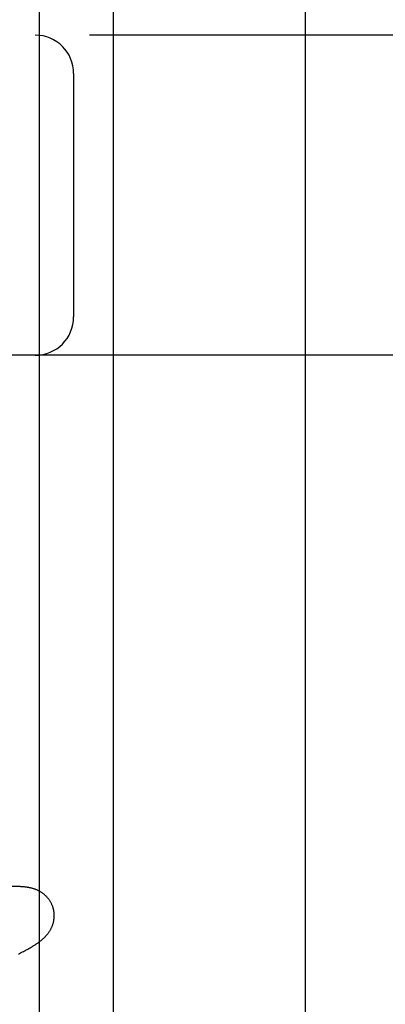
# Model space of a CAD drawing. Header units: inches. Extents: x 0 to 274, y 0 to 177.
# Tile 72 of 138: x 76.972 to 77.115, y 92.318 to 92.702. Entities that reach past the tile are written whole.
import ezdxf

# ---------------------------------------------------------------- set-up
doc = ezdxf.new("R2010")
doc.units = ezdxf.units.IN
doc.header["$LTSCALE"] = 15.069778
doc.header["$MEASUREMENT"] = 0
doc.linetypes.add('HIDDEN', pattern=[0.2, 0.1, -0.1])
doc.layers.add('DEFAULT_2', color=8, linetype='HIDDEN')
doc.layers.add('RIGHT_OR_MAIN_DOOR_ASSEMBLY', color=7, linetype='CONTINUOUS')

msp = doc.modelspace()

# ---------------------------------------------------------------- linework, layer by layer
at = {"layer": 'DEFAULT_2', "color": 8, "linetype": 'HIDDEN'}
for p, q in [((77.00868, 88.22908), (77.00868, 93.72958)), ((78.50618, 92.69626), (76.0112, 92.69626)), ((76.99306, 92.68126), (76.99306, 92.58626)), ((77.75868, 92.57126), (76.75868, 92.57126)), ((76.97146, 92.33744), (76.9723, 92.33787)), ((76.9723, 92.33787), (76.97308, 92.33827))]:
    msp.add_line(p, q, dxfattribs=at)
for points in [[(76.97217, 92.36378), (76.97151, 92.36381), (76.97084, 92.36382), (76.97018, 92.36383), (76.96953, 92.36382), (76.96887, 92.36381), (76.96822, 92.36379), (76.96756, 92.36377), (76.96691, 92.36374), (76.96625, 92.3637), (76.96559, 92.36366), (76.96492, 92.36362), (76.96426, 92.36357), (76.96358, 92.36352), (76.9629, 92.36346), (76.96222, 92.3634), (76.96083, 92.36327)], [(76.98509, 92.3553), (76.98503, 92.35551), (76.98495, 92.35576), (76.98487, 92.356), (76.98478, 92.35624), (76.98469, 92.35648), (76.98459, 92.35671), (76.98448, 92.35695), (76.98437, 92.35718), (76.98425, 92.35741), (76.98413, 92.35763), (76.98401, 92.35785), (76.98387, 92.35807), (76.98374, 92.35828), (76.9836, 92.35849), (76.98345, 92.35869), (76.98331, 92.35889), (76.98315, 92.35909), (76.983, 92.35928), (76.98284, 92.35947), (76.98267, 92.35965), (76.98251, 92.35983), (76.98234, 92.36001), (76.98217, 92.36017), (76.98199, 92.36034), (76.98181, 92.3605), (76.98163, 92.36065), (76.98145, 92.3608), (76.98127, 92.36095), (76.98108, 92.36109), (76.98089, 92.36123), (76.9807, 92.36136), (76.9805, 92.36149), (76.98031, 92.36162), (76.98011, 92.36174), (76.97991, 92.36186), (76.9797, 92.36197), (76.9795, 92.36208), (76.97929, 92.36218), (76.97908, 92.36228), (76.97888, 92.36238), (76.97867, 92.36247), (76.97846, 92.36256), (76.97824, 92.36264), (76.97803, 92.36273), (76.97781, 92.3628), (76.9776, 92.36288), (76.97738, 92.36295), (76.97716, 92.36302), (76.97693, 92.36308), (76.97671, 92.36314), (76.97648, 92.3632), (76.97625, 92.36326), (76.97603, 92.36331), (76.97579, 92.36336), (76.97556, 92.3634), (76.97533, 92.36345), (76.97509, 92.36349), (76.97485, 92.36353), (76.9746, 92.36356), (76.97435, 92.36359), (76.9741, 92.36363), (76.97384, 92.36365), (76.97358, 92.36368), (76.97331, 92.36371), (76.97303, 92.36373), (76.97275, 92.36375), (76.97245, 92.36377), (76.97217, 92.36378)], [(76.97308, 92.33827), (76.97346, 92.33847), (76.97383, 92.33867), (76.97418, 92.33886), (76.97453, 92.33905), (76.97487, 92.33924), (76.9752, 92.33942), (76.97552, 92.3396), (76.97583, 92.33978), (76.97613, 92.33995), (76.97642, 92.34013), (76.97671, 92.3403), (76.97698, 92.34046), (76.97725, 92.34063), (76.97751, 92.34079), (76.97776, 92.34095), (76.97801, 92.34111), (76.97825, 92.34127), (76.97848, 92.34142), (76.97871, 92.34158), (76.97892, 92.34173), (76.97914, 92.34188), (76.97934, 92.34203), (76.97955, 92.34218), (76.97974, 92.34232), (76.97994, 92.34247), (76.98013, 92.34262), (76.98031, 92.34277), (76.9805, 92.34292), (76.98068, 92.34307), (76.98086, 92.34322), (76.98103, 92.34338), (76.98121, 92.34353), (76.98138, 92.34369), (76.98155, 92.34385), (76.98171, 92.34401), (76.98188, 92.34418), (76.98204, 92.34435), (76.9822, 92.34452), (76.98236, 92.34469), (76.98251, 92.34487), (76.98267, 92.34504), (76.98281, 92.34522), (76.98296, 92.3454), (76.9831, 92.34559), (76.98324, 92.34577), (76.98337, 92.34596), (76.9835, 92.34615), (76.98363, 92.34634), (76.98375, 92.34654), (76.98388, 92.34674), (76.98399, 92.34694), (76.98411, 92.34715), (76.98422, 92.34736), (76.98433, 92.34757), (76.98443, 92.34778), (76.98453, 92.348), (76.98462, 92.34822), (76.98471, 92.34843), (76.98479, 92.34866), (76.98487, 92.34888), (76.98495, 92.34911), (76.98502, 92.34934), (76.98509, 92.34957), (76.98515, 92.34981), (76.98521, 92.35004), (76.98526, 92.35028), (76.9853, 92.35053), (76.98535, 92.35077), (76.98538, 92.35102), (76.98541, 92.35127), (76.98544, 92.35152), (76.98546, 92.35177), (76.98547, 92.35203), (76.98548, 92.35228), (76.98548, 92.35254), (76.98547, 92.35279), (76.98546, 92.35305), (76.98544, 92.35331), (76.98542, 92.35356), (76.98539, 92.35382), (76.98535, 92.35408), (76.98531, 92.35433), (76.98526, 92.35459), (76.98521, 92.35484), (76.98514, 92.35509), (76.98509, 92.3553)]]:
    msp.add_lwpolyline(points, dxfattribs=at)
for centre, start, end in [((76.97806, 92.68126), 0, 90), ((76.97806, 92.58626), 270, 360)]:
    msp.add_arc(centre, 0.015, start, end, dxfattribs=at)
at = {"layer": 'RIGHT_OR_MAIN_DOOR_ASSEMBLY', "color": 8, "linetype": 'HIDDEN'}
msp.add_line((77.08368, 82.79126), (77.08368, 99.60126), dxfattribs=at)
at = {"layer": 'RIGHT_OR_MAIN_DOOR_ASSEMBLY', "color": 3, "linetype": 'Continuous'}
msp.add_line((76.97968, 82.94626), (76.97968, 99.44626), dxfattribs=at)

doc.saveas('drawing.dxf')
